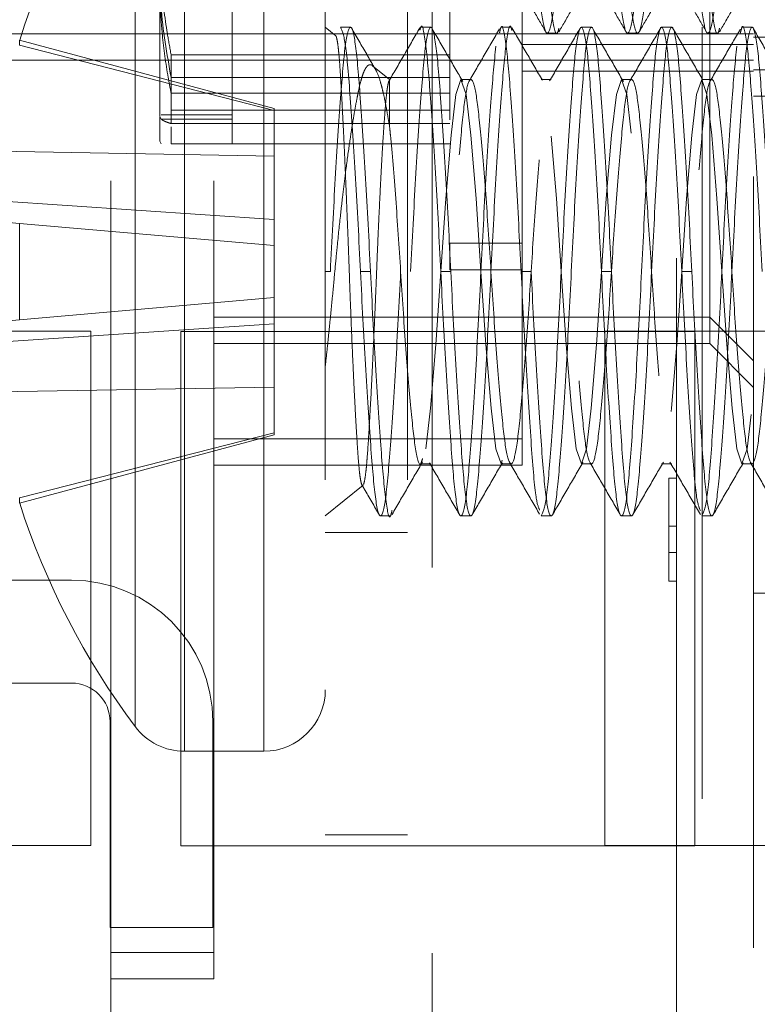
# Paper-space layout '2' of a CAD drawing. Header units: inches. Extents: x 1 to 109, y 1 to 85.
# Tile 65 of 134: x 87.977 to 88.216, y 24.374 to 24.693. Entities that reach past the tile are written whole.
import ezdxf

# ---------------------------------------------------------------- set-up
doc = ezdxf.new("R2010")
doc.units = ezdxf.units.IN
doc.header["$MEASUREMENT"] = 0
doc.linetypes.add('HIDDEN', pattern=[0.075, 0.05, -0.025])

psp = doc.layouts.new('2')

# ---------------------------------------------------------------- linework, layer by layer
at = {"color": 7, "linetype": 'HIDDEN', "lineweight": 0, "ltscale": 5}
for p, q in [((88.19844, 19.94099), (88.19844, 29.14265)), ((88.21511, 29.14265), (88.21511, 19.94099)), ((88.11094, 24.14099), (88.11094, 24.97432)), ((88.00677, 24.39124), (88.00677, 24.91624)), ((88.04011, 24.39124), (88.04011, 24.91624)), ((88.11661, 24.91099), (88.11661, 24.62099)), ((88.04611, 24.66127), (88.04611, 24.86931)), ((88.07627, 24.79432), (88.07627, 24.42932)), ((88.10294, 24.79432), (88.10294, 24.42932)), ((88.03057, 24.45667), (88.03057, 24.76697)), ((88.05632, 24.45667), (88.05632, 24.76697)), ((88.14011, 24.55765), (88.14011, 24.76599)), ((88.01461, 24.46463), (88.01461, 24.75901)), ((88.19011, 24.36615), (88.19011, 24.73282)), ((88.20094, 24.65374), (88.20094, 24.7104)), ((88.02261, 24.66209), (88.02261, 24.70917)), ((87.90261, 24.6889), (88.00677, 24.6889)), ((88.00677, 24.6889), (88.11094, 24.6889)), ((88.07963, 24.68826), (88.07627, 24.69099)), ((88.08441, 24.69099), (88.08116, 24.69099)), ((88.11045, 24.69099), (88.1072, 24.69099)), ((88.11094, 24.6889), (88.21511, 24.6889)), ((88.1365, 24.69099), (88.13324, 24.69099)), ((88.14825, 24.68907), (88.1515, 24.68907)), ((88.16254, 24.69099), (88.15928, 24.69099)), ((88.17429, 24.68907), (88.17754, 24.68907)), ((88.18858, 24.69099), (88.18532, 24.69099)), ((88.20033, 24.68907), (88.20358, 24.68907)), ((88.21462, 24.69099), (88.21137, 24.69099)), ((87.97716, 24.68515), (87.97716, 24.6868)), ((88.05965, 24.6647), (87.97716, 24.6868)), ((88.05965, 24.66403), (87.97716, 24.68515)), ((88.14011, 24.68536), (88.21511, 24.68536)), ((88.21511, 24.68782), (88.23236, 24.68782)), ((88.02626, 24.67468), (88.02626, 24.6821)), ((88.11661, 24.6821), (88.02626, 24.6821)), ((87.90261, 24.68032), (88.00677, 24.68032)), ((88.00677, 24.68032), (88.11094, 24.68032)), ((88.09711, 24.67407), (88.0916, 24.67854)), ((88.11094, 24.68032), (88.21511, 24.68032)), ((88.14011, 24.67678), (88.21511, 24.67678)), ((88.21511, 24.67724), (88.23177, 24.67724)), ((88.02626, 24.67468), (88.11661, 24.67468)), ((88.02626, 24.67468), (88.02626, 24.65978)), ((88.09711, 24.67407), (88.09711, 24.65878)), ((88.12347, 24.67407), (88.12022, 24.67407)), ((88.14952, 24.67407), (88.14626, 24.67407)), ((88.17556, 24.67407), (88.1723, 24.67407)), ((88.2016, 24.67407), (88.19834, 24.67407)), ((88.02626, 24.66968), (88.11661, 24.66968)), ((88.21511, 24.66865), (88.27736, 24.66865)), ((88.04611, 24.66266), (88.02299, 24.66266)), ((88.02626, 24.66416), (88.11661, 24.66416)), ((88.05965, 24.66403), (88.05965, 24.6647)), ((88.05965, 24.64924), (88.05965, 24.66403)), ((88.02261, 24.66209), (88.02299, 24.66127)), ((88.02261, 24.65405), (88.02261, 24.66187)), ((88.04611, 24.66127), (88.02299, 24.66127)), ((88.11661, 24.65978), (88.02626, 24.65978)), ((88.04611, 24.65324), (88.04611, 24.66127)), ((88.02626, 24.65876), (88.02626, 24.65324)), ((88.02261, 24.65405), (88.02299, 24.65324)), ((88.11661, 24.65324), (88.02626, 24.65324)), ((88.20094, 24.59707), (88.20094, 24.65374)), ((88.05965, 24.64924), (87.96911, 24.65082)), ((88.05965, 24.62874), (88.05965, 24.64924)), ((88.05965, 24.62874), (87.96762, 24.6349)), ((87.97716, 24.62746), (87.96911, 24.62816)), ((87.97716, 24.59618), (87.97716, 24.62746)), ((88.05965, 24.62024), (87.97716, 24.62746)), ((88.05965, 24.62024), (88.05965, 24.62874)), ((88.05965, 24.60339), (88.05965, 24.62024)), ((88.11661, 24.62099), (88.11661, 24.6124)), ((88.11661, 24.62099), (88.14011, 24.62099)), ((88.07627, 24.61182), (88.0779, 24.61182)), ((88.09092, 24.61182), (88.08767, 24.61182)), ((88.11696, 24.61182), (88.11371, 24.61182)), ((88.11661, 24.6124), (88.14011, 24.6124)), ((88.14301, 24.61182), (88.13975, 24.61182)), ((88.16905, 24.61182), (88.16579, 24.61182)), ((88.19509, 24.61182), (88.19183, 24.61182)), ((88.05965, 24.60339), (87.97716, 24.59618)), ((88.05965, 24.5949), (88.05965, 24.60339)), ((87.96911, 24.59547), (87.97716, 24.59618)), ((88.04011, 24.59707), (88.20094, 24.59707)), ((88.20094, 24.58849), (88.20094, 24.59707)), ((88.20094, 24.59707), (88.21511, 24.5829)), ((88.00026, 24.59257), (87.83359, 24.59257)), ((88.05965, 24.5949), (87.96762, 24.58874)), ((88.00026, 24.4259), (88.00026, 24.59257)), ((88.05965, 24.5744), (88.05965, 24.5949)), ((88.33359, 24.59257), (88.16693, 24.59257)), ((88.16693, 24.59257), (88.16693, 24.4259)), ((88.04011, 24.58849), (88.20094, 24.58849)), ((88.20094, 24.58849), (88.21511, 24.57432)), ((88.05965, 24.5744), (87.96911, 24.57282)), ((88.05965, 24.55961), (88.05965, 24.5744)), ((88.05965, 24.55961), (87.97716, 24.53849)), ((87.97716, 24.53684), (88.05965, 24.55894)), ((88.04011, 24.55765), (88.14011, 24.55765)), ((88.05965, 24.55894), (88.05965, 24.55961)), ((88.14011, 24.54907), (88.14011, 24.55765)), ((88.04011, 24.54907), (88.14011, 24.54907)), ((88.1072, 24.54957), (88.11045, 24.54957)), ((88.13324, 24.54957), (88.1365, 24.54957)), ((88.15928, 24.54957), (88.16254, 24.54957)), ((88.18532, 24.54957), (88.18858, 24.54957)), ((88.21137, 24.54957), (88.21462, 24.54957)), ((88.18761, 24.54492), (88.19011, 24.54492)), ((88.18761, 24.54492), (88.18761, 24.52934)), ((88.07627, 24.53265), (88.08849, 24.54257)), ((87.97716, 24.53684), (87.97716, 24.53849)), ((88.09418, 24.53265), (88.09743, 24.53265)), ((88.12022, 24.53265), (88.12347, 24.53265)), ((88.14626, 24.53265), (88.14952, 24.53265)), ((88.1723, 24.53265), (88.17556, 24.53265)), ((88.19834, 24.53265), (88.2016, 24.53265)), ((88.18761, 24.52934), (88.19011, 24.52934)), ((88.18761, 24.52934), (88.18761, 24.51153)), ((88.07627, 24.52724), (88.10294, 24.52724)), ((88.18761, 24.52083), (88.19011, 24.52083)), ((87.99397, 24.51182), (87.92761, 24.51182)), ((88.18761, 24.51153), (88.19011, 24.51153)), ((88.21511, 24.50765), (88.27736, 24.50765)), ((87.92761, 24.47849), (87.99397, 24.47849)), ((88.00647, 24.46599), (88.00647, 24.39932)), ((88.0398, 24.39932), (88.0398, 24.46599)), ((88.03057, 24.4564), (88.05632, 24.4564)), ((88.07627, 24.42932), (88.10294, 24.42932)), ((87.83359, 24.4259), (88.00026, 24.4259)), ((88.16693, 24.4259), (88.33359, 24.4259)), ((88.00647, 24.39932), (88.0398, 24.39932)), ((88.00677, 21.73832), (88.00677, 24.39124)), ((88.04011, 24.39124), (88.00677, 24.39124)), ((88.04011, 24.38265), (88.04011, 24.39124)), ((88.04011, 24.38265), (88.00677, 24.38265))]:
    psp.add_line(p, q, dxfattribs=at)
at = {"color": 7, "linetype": 'Continuous', "lineweight": 15, "ltscale": 5}
for p, q in [((88.19609, 24.5924), (88.02943, 24.5924)), ((88.02943, 24.5924), (88.02943, 24.42574)), ((88.19609, 24.42574), (88.19609, 24.5924)), ((88.02943, 24.42574), (88.19609, 24.42574))]:
    psp.add_line(p, q, dxfattribs=at)
at = {"color": 7, "linetype": 'HIDDEN', "lineweight": 0, "ltscale": 5, "flags": 128}
for points in [[(88.13364, 24.55072), (88.13324, 24.54957), (88.13156, 24.5544), (88.13004, 24.5676), (88.12832, 24.58816), (88.12673, 24.61182), (88.12514, 24.63548), (88.12342, 24.65604), (88.1219, 24.66924), (88.12022, 24.67407), (88.11854, 24.66924), (88.11702, 24.65604), (88.1153, 24.63548), (88.11371, 24.61182), (88.11212, 24.58816), (88.1104, 24.5676), (88.10888, 24.5544), (88.10888, 24.5544)], [(88.29211, 24.56255), (88.29117, 24.5544), (88.28949, 24.54957), (88.28781, 24.5544), (88.28629, 24.5676), (88.28457, 24.58816), (88.28298, 24.61182), (88.28139, 24.63548), (88.27967, 24.65604), (88.27815, 24.66924), (88.27647, 24.67407), (88.27479, 24.66924), (88.27327, 24.65604), (88.27155, 24.63548), (88.26996, 24.61182), (88.26837, 24.58816), (88.26665, 24.5676), (88.26513, 24.5544), (88.26345, 24.54957), (88.26177, 24.5544), (88.26025, 24.5676), (88.25853, 24.58816), (88.25694, 24.61182), (88.25535, 24.63548), (88.25363, 24.65604), (88.2521, 24.66924), (88.25043, 24.67407), (88.24875, 24.66924), (88.24723, 24.65604), (88.24551, 24.63548), (88.24392, 24.61182), (88.24233, 24.58816), (88.2406, 24.5676), (88.23908, 24.5544), (88.23741, 24.54957), (88.23573, 24.5544), (88.23421, 24.5676), (88.23249, 24.58816), (88.2309, 24.61182), (88.22931, 24.63548), (88.22758, 24.65604), (88.22606, 24.66924), (88.22439, 24.67407), (88.22271, 24.66924), (88.22119, 24.65604), (88.21947, 24.63548), (88.21788, 24.61182), (88.21628, 24.58816), (88.21456, 24.5676), (88.21304, 24.5544), (88.21137, 24.54957), (88.20969, 24.5544), (88.20817, 24.5676), (88.20645, 24.58816), (88.20485, 24.61182), (88.20326, 24.63548), (88.20154, 24.65604), (88.20002, 24.66924), (88.19834, 24.67407), (88.19667, 24.66924), (88.19515, 24.65604), (88.19343, 24.63548), (88.19183, 24.61182), (88.19024, 24.58816), (88.18852, 24.5676), (88.187, 24.5544), (88.18532, 24.54957), (88.18365, 24.5544), (88.18213, 24.5676), (88.1804, 24.58816), (88.17881, 24.61182), (88.17722, 24.63548), (88.1755, 24.65604), (88.17398, 24.66924), (88.1723, 24.67407), (88.17063, 24.66924), (88.1691, 24.65604), (88.16738, 24.63548), (88.16579, 24.61182), (88.1642, 24.58816), (88.16248, 24.5676), (88.16096, 24.5544), (88.15928, 24.54957), (88.15761, 24.5544), (88.15608, 24.5676), (88.15436, 24.58816), (88.15277, 24.61182), (88.15118, 24.63548), (88.14946, 24.65604), (88.14794, 24.66924), (88.14626, 24.67407), (88.14626, 24.67407)]]:
    psp.add_lwpolyline(points, dxfattribs=at)
at = {"color": 7, "linetype": 'HIDDEN', "lineweight": 0, "ltscale": 25}
for centre, radius, start, end in [((88.21108, 24.61182), 0.24564, 143.1138, 162.2265), ((88.21108, 24.61182), 0.24564, 197.7735, 216.8862), ((87.99397, 24.46599), 0.04583, 0, 90), ((87.99397, 24.46599), 0.0125, 0, 90), ((88.05632, 24.47635), 0.01995, 270, 0), ((88.03057, 24.47635), 0.01995, 216.8862, 270)]:
    psp.add_arc(centre, radius, start, end, dxfattribs=at)
at = {"color": 7, "linetype": 'HIDDEN', "lineweight": 0, "ltscale": 5}
for points, knots in [([(88.15476, 24.7574), (88.15527, 24.76628), (88.15633, 24.78427), (88.1581, 24.80695), (88.15957, 24.82216), (88.16127, 24.82755), (88.16297, 24.82216), (88.16443, 24.80695), (88.16621, 24.78427), (88.16778, 24.7574), (88.16935, 24.73053), (88.17112, 24.70786), (88.17259, 24.69265), (88.17429, 24.68725), (88.17599, 24.69265), (88.17745, 24.70786), (88.17923, 24.73053), (88.1808, 24.7574), (88.18237, 24.78427), (88.18414, 24.80695), (88.18561, 24.82216), (88.18731, 24.82755), (88.18901, 24.82216), (88.19048, 24.80695), (88.19225, 24.78427), (88.1933, 24.76628), (88.19382, 24.7574)], [0, 0, 0, 0, 0.041363, 0.083815, 0.124584, 0.166667, 0.208749, 0.249518, 0.29197, 0.333333, 0.374697, 0.417148, 0.457917, 0.5, 0.542083, 0.582852, 0.625303, 0.666667, 0.70803, 0.750482, 0.791251, 0.833333, 0.875416, 0.916185, 0.958637, 1, 1, 1, 1]), ([(88.15801, 24.7574), (88.15853, 24.76628), (88.15958, 24.78427), (88.16135, 24.80695), (88.16282, 24.82216), (88.16452, 24.82755), (88.16622, 24.82216), (88.16769, 24.80695), (88.16946, 24.78427), (88.17103, 24.7574), (88.1726, 24.73053), (88.17437, 24.70786), (88.17584, 24.69265), (88.17754, 24.68725), (88.17924, 24.69265), (88.18071, 24.70786), (88.18248, 24.73053), (88.18405, 24.7574), (88.18562, 24.78427), (88.1874, 24.80695), (88.18886, 24.82216), (88.19056, 24.82755), (88.19226, 24.82216), (88.19373, 24.80695), (88.1955, 24.78427), (88.19655, 24.76628), (88.19707, 24.7574)], [0, 0, 0, 0, 0.041363, 0.083815, 0.124584, 0.166667, 0.208749, 0.249518, 0.29197, 0.333333, 0.374697, 0.417148, 0.457917, 0.5, 0.542083, 0.582852, 0.625303, 0.666667, 0.70803, 0.750482, 0.791251, 0.833333, 0.875416, 0.916185, 0.958637, 1, 1, 1, 1]), ([(88.19382, 24.7574), (88.19434, 24.74852), (88.19539, 24.73053), (88.19716, 24.70786), (88.19863, 24.69265), (88.20033, 24.68725), (88.20203, 24.69265), (88.2035, 24.70786), (88.20527, 24.73053), (88.20684, 24.7574), (88.20841, 24.78427), (88.21018, 24.80695), (88.21165, 24.82216), (88.21335, 24.82755), (88.21505, 24.82216), (88.21652, 24.80695), (88.21829, 24.78427), (88.21934, 24.76628), (88.21986, 24.7574)], [0, 0, 0, 0, 0.062045, 0.125723, 0.186876, 0.25, 0.313124, 0.374277, 0.437955, 0.5, 0.562045, 0.625723, 0.686876, 0.75, 0.813124, 0.874277, 0.937955, 1, 1, 1, 1]), ([(88.14011, 24.82075), (88.14062, 24.81639), (88.14164, 24.80764), (88.14342, 24.78415), (88.14499, 24.75743), (88.14656, 24.73056), (88.14833, 24.70773), (88.1498, 24.6931), (88.15112, 24.68725), (88.15185, 24.69006), (88.15203, 24.69073)], [0, 0, 0, 0, 0.137552, 0.276414, 0.411715, 0.547017, 0.685878, 0.819235, 0.95689, 1, 1, 1, 1]), ([(88.14011, 24.7839), (88.14065, 24.77513), (88.14173, 24.75778), (88.1433, 24.73048), (88.14508, 24.70787), (88.14655, 24.69264), (88.14825, 24.68725), (88.14994, 24.69265), (88.15141, 24.70786), (88.15319, 24.73053), (88.15424, 24.74852), (88.15476, 24.7574)], [0, 0, 0, 0, 0.1124871, 0.2226185, 0.3356478, 0.4441967, 0.5562435, 0.6682903, 0.7768392, 0.8898686, 1, 1, 1, 1]), ([(88.19707, 24.7574), (88.19759, 24.74853), (88.19864, 24.73057), (88.20042, 24.70773), (88.20188, 24.6931), (88.2032, 24.68725), (88.20393, 24.69006), (88.20411, 24.69073)], [0, 0, 0, 0, 0.229993, 0.466038, 0.692726, 0.926719, 1, 1, 1, 1]), ([(88.02626, 24.6821), (88.02585, 24.68437), (88.02447, 24.69193), (88.02295, 24.70417), (88.02271, 24.71416), (88.02261, 24.71878)], [0, 0, 0, 0, 0.186899, 0.623993, 1, 1, 1, 1]), ([(88.02261, 24.70917), (88.02268, 24.70535), (88.0229, 24.69379), (88.02491, 24.68234), (88.02626, 24.67468)], [0, 0, 0, 0, 0.331153, 1, 1, 1, 1]), ([(88.02261, 24.70532), (88.02264, 24.70272), (88.02272, 24.69713), (88.0235, 24.6869), (88.02475, 24.67762), (88.02594, 24.67135), (88.02626, 24.66968)], [0, 0, 0, 0, 0.2180241, 0.4677296, 0.8589017, 1, 1, 1, 1]), ([(88.13953, 24.70364), (88.14091, 24.70127), (88.14367, 24.69654), (88.14642, 24.69181), (88.14779, 24.68944)], [0, 0, 0, 0, 0.499681, 1, 1, 1, 1]), ([(88.15203, 24.68957), (88.1534, 24.69195), (88.15616, 24.69669), (88.15892, 24.70142), (88.1603, 24.70379)], [0, 0, 0, 0, 0.500374, 1, 1, 1, 1]), ([(88.16552, 24.70373), (88.1669, 24.70137), (88.16966, 24.69664), (88.17241, 24.6919), (88.17378, 24.68953)], [0, 0, 0, 0, 0.499666, 1, 1, 1, 1]), ([(88.17805, 24.68953), (88.17942, 24.6919), (88.18217, 24.69664), (88.18493, 24.70137), (88.18631, 24.70373)], [0, 0, 0, 0, 0.500334, 1, 1, 1, 1]), ([(88.19153, 24.70379), (88.19291, 24.70142), (88.19567, 24.69669), (88.19842, 24.69195), (88.1998, 24.68957)], [0, 0, 0, 0, 0.499626, 1, 1, 1, 1]), ([(88.20411, 24.68957), (88.20549, 24.69195), (88.20824, 24.69669), (88.211, 24.70142), (88.21238, 24.70379)], [0, 0, 0, 0, 0.500374, 1, 1, 1, 1]), ([(88.11371, 24.61182), (88.11319, 24.62209), (88.11214, 24.6429), (88.11036, 24.66941), (88.1089, 24.68615), (88.10767, 24.69304), (88.10702, 24.69038), (88.10693, 24.69001)], [0, 0, 0, 0, 0.238634, 0.483534, 0.718746, 0.961521, 1, 1, 1, 1]), ([(88.13677, 24.69), (88.13668, 24.69037), (88.13603, 24.69304), (88.13479, 24.68615), (88.13333, 24.66941), (88.13156, 24.6429), (88.1305, 24.62209), (88.12998, 24.61182)], [0, 0, 0, 0, 0.039041, 0.281675, 0.516748, 0.761506, 1, 1, 1, 1]), ([(88.13975, 24.61182), (88.13923, 24.62209), (88.13818, 24.64291), (88.13641, 24.66937), (88.13494, 24.6863), (88.13363, 24.69309), (88.13291, 24.68989), (88.13274, 24.68915)], [0, 0, 0, 0, 0.230777, 0.467615, 0.695082, 0.929865, 1, 1, 1, 1]), ([(88.21788, 24.61182), (88.21736, 24.62209), (88.21631, 24.64291), (88.21453, 24.66937), (88.21307, 24.68632), (88.21174, 24.6931), (88.21101, 24.68982), (88.21083, 24.68903)], [0, 0, 0, 0, 0.229721, 0.465475, 0.691901, 0.92561, 1, 1, 1, 1]), ([(88.09092, 24.61182), (88.0904, 24.6221), (88.08935, 24.64295), (88.08758, 24.66922), (88.08611, 24.68684), (88.08441, 24.69309), (88.08271, 24.68684), (88.08124, 24.66922), (88.07947, 24.64295), (88.07842, 24.6221), (88.0779, 24.61182)], [0, 0, 0, 0, 0.124092, 0.251442, 0.373754, 0.5, 0.626246, 0.748558, 0.875908, 1, 1, 1, 1]), ([(88.0796, 24.68821), (88.07962, 24.68822), (88.07975, 24.68824), (88.08, 24.68737), (88.08033, 24.68552), (88.08065, 24.68263), (88.08094, 24.67915), (88.08123, 24.67464), (88.08154, 24.66927), (88.08185, 24.66357), (88.08218, 24.65701), (88.08251, 24.64992), (88.08284, 24.64234), (88.08317, 24.63448), (88.0835, 24.62633), (88.08385, 24.617), (88.08414, 24.60865), (88.08445, 24.60037), (88.08481, 24.59136), (88.08516, 24.58326), (88.0855, 24.57617), (88.08575, 24.57112), (88.086, 24.56641), (88.08624, 24.56207), (88.08648, 24.55805), (88.08672, 24.55444), (88.087, 24.55047), (88.0873, 24.54706), (88.08762, 24.54466), (88.08797, 24.54297), (88.08824, 24.54231), (88.08844, 24.54257), (88.08846, 24.54261)], [0, 0, 0, 0, 0.007711, 0.043496, 0.085178, 0.120475, 0.156165, 0.190908, 0.233186, 0.268938, 0.295877, 0.343872, 0.378625, 0.405433, 0.453184, 0.487757, 0.528138, 0.56236, 0.596989, 0.64959, 0.676296, 0.703398, 0.729433, 0.75565, 0.78215, 0.809036, 0.835074, 0.881212, 0.914716, 0.940139, 0.991583, 1, 1, 1, 1]), ([(88.08767, 24.61182), (88.08715, 24.62212), (88.0861, 24.64298), (88.08432, 24.66907), (88.08286, 24.68739), (88.08173, 24.68977), (88.08116, 24.69099)], [0, 0, 0, 0, 0.248183, 0.502885, 0.747509, 1, 1, 1, 1]), ([(88.09238, 24.67759), (88.09148, 24.67915), (88.08893, 24.68354), (88.08638, 24.68794), (88.08473, 24.69077)], [0, 0, 0, 0, 0.3538489, 1, 1, 1, 1]), ([(88.10693, 24.69084), (88.10529, 24.688), (88.102, 24.68234), (88.0987, 24.67667), (88.09706, 24.67384)], [0, 0, 0, 0, 0.500249, 1, 1, 1, 1]), ([(88.11696, 24.61182), (88.11645, 24.6221), (88.11539, 24.64295), (88.11362, 24.66922), (88.11215, 24.68684), (88.11045, 24.69309), (88.10875, 24.68684), (88.10729, 24.66922), (88.10551, 24.64295), (88.10446, 24.6221), (88.10394, 24.61182)], [0, 0, 0, 0, 0.124092, 0.251442, 0.373754, 0.5, 0.626246, 0.748558, 0.875908, 1, 1, 1, 1]), ([(88.12085, 24.67342), (88.1192, 24.67624), (88.11591, 24.6819), (88.11262, 24.68757), (88.11098, 24.6904)], [0, 0, 0, 0, 0.499782, 1, 1, 1, 1]), ([(88.13274, 24.69045), (88.13109, 24.68762), (88.12781, 24.68196), (88.12452, 24.6763), (88.12288, 24.67348)], [0, 0, 0, 0, 0.500187, 1, 1, 1, 1]), ([(88.14664, 24.67383), (88.14499, 24.67667), (88.1417, 24.68233), (88.13841, 24.688), (88.13676, 24.69083)], [0, 0, 0, 0, 0.499748, 1, 1, 1, 1]), ([(88.15888, 24.69064), (88.15723, 24.6878), (88.15393, 24.68212), (88.15063, 24.67644), (88.14898, 24.6736)], [0, 0, 0, 0, 0.500345, 1, 1, 1, 1]), ([(88.16579, 24.61182), (88.16527, 24.6221), (88.16422, 24.64295), (88.16245, 24.66922), (88.16098, 24.68684), (88.15928, 24.69309), (88.15758, 24.68684), (88.15611, 24.66922), (88.15434, 24.64295), (88.15329, 24.6221), (88.15277, 24.61182)], [0, 0, 0, 0, 0.124092, 0.251442, 0.373754, 0.5, 0.626246, 0.748558, 0.875908, 1, 1, 1, 1]), ([(88.16905, 24.61182), (88.16853, 24.6221), (88.16748, 24.64295), (88.1657, 24.66922), (88.16424, 24.68684), (88.16254, 24.69309), (88.16084, 24.68684), (88.15937, 24.66922), (88.1576, 24.64295), (88.15655, 24.6221), (88.15603, 24.61182)], [0, 0, 0, 0, 0.124092, 0.251442, 0.373754, 0.5, 0.626246, 0.748558, 0.875908, 1, 1, 1, 1]), ([(88.17295, 24.67338), (88.1713, 24.67621), (88.168, 24.68188), (88.16471, 24.68756), (88.16307, 24.6904)], [0, 0, 0, 0, 0.499721, 1, 1, 1, 1]), ([(88.18503, 24.69081), (88.18339, 24.68798), (88.18011, 24.68232), (88.17682, 24.67666), (88.17518, 24.67383)], [0, 0, 0, 0, 0.500164, 1, 1, 1, 1]), ([(88.19183, 24.61182), (88.19131, 24.6221), (88.19026, 24.64295), (88.18849, 24.66922), (88.18702, 24.68684), (88.18532, 24.69309), (88.18362, 24.68684), (88.18216, 24.66922), (88.18038, 24.64295), (88.17933, 24.6221), (88.17881, 24.61182)], [0, 0, 0, 0, 0.124092, 0.251442, 0.373754, 0.5, 0.626246, 0.748558, 0.875908, 1, 1, 1, 1]), ([(88.19509, 24.61182), (88.19457, 24.6221), (88.19352, 24.64295), (88.19175, 24.66922), (88.19028, 24.68684), (88.18858, 24.69309), (88.18688, 24.68684), (88.18541, 24.66922), (88.18364, 24.64295), (88.18259, 24.6221), (88.18207, 24.61182)], [0, 0, 0, 0, 0.124092, 0.251442, 0.373754, 0.5, 0.626246, 0.748558, 0.875908, 1, 1, 1, 1]), ([(88.19871, 24.67385), (88.19707, 24.67667), (88.19378, 24.68234), (88.1905, 24.688), (88.18885, 24.69083)], [0, 0, 0, 0, 0.499815, 1, 1, 1, 1]), ([(88.21083, 24.69038), (88.20918, 24.68754), (88.20589, 24.68187), (88.2026, 24.6762), (88.20095, 24.67337)], [0, 0, 0, 0, 0.500267, 1, 1, 1, 1]), ([(88.22113, 24.61182), (88.22061, 24.6221), (88.21956, 24.64295), (88.21779, 24.66922), (88.21632, 24.68684), (88.21462, 24.69309), (88.21292, 24.68684), (88.21145, 24.66922), (88.20968, 24.64295), (88.20863, 24.6221), (88.20811, 24.61182)], [0, 0, 0, 0, 0.124092, 0.251442, 0.373754, 0.5, 0.626246, 0.748558, 0.875908, 1, 1, 1, 1]), ([(88.22499, 24.67347), (88.22334, 24.6763), (88.22004, 24.68198), (88.21675, 24.68766), (88.2151, 24.6905)], [0, 0, 0, 0, 0.499671, 1, 1, 1, 1]), ([(88.13156, 24.68484), (88.13107, 24.67987), (88.13006, 24.66973), (88.1283, 24.64282), (88.12725, 24.62206), (88.12673, 24.61182)], [0, 0, 0, 0, 0.327252, 0.667986, 1, 1, 1, 1]), ([(88.20969, 24.68484), (88.20919, 24.67987), (88.20819, 24.66973), (88.20643, 24.64282), (88.20537, 24.62206), (88.20485, 24.61182)], [0, 0, 0, 0, 0.327252, 0.667986, 1, 1, 1, 1]), ([(88.09711, 24.65878), (88.0969, 24.65997), (88.09628, 24.66356), (88.09553, 24.66763), (88.09474, 24.67109), (88.09392, 24.67414), (88.09306, 24.67645), (88.09218, 24.67797), (88.09151, 24.67869), (88.09083, 24.67895), (88.09015, 24.67874), (88.0895, 24.67804), (88.08886, 24.67687), (88.08824, 24.67525), (88.08765, 24.67316), (88.08708, 24.67062), (88.08648, 24.6677), (88.08587, 24.66441), (88.08523, 24.66072), (88.08458, 24.6566), (88.08374, 24.65088), (88.08282, 24.64404), (88.08192, 24.63666), (88.08105, 24.62897), (88.0802, 24.62095), (88.07942, 24.61273), (88.0788, 24.60603), (88.0782, 24.59987), (88.07759, 24.5937), (88.07694, 24.5874), (88.0765, 24.58326), (88.07627, 24.58112)], [0, 0, 0, 0, 0.026327, 0.079667, 0.10671, 0.134128, 0.189606, 0.217719, 0.246839, 0.276375, 0.306121, 0.336301, 0.365523, 0.394949, 0.424691, 0.454856, 0.484444, 0.514209, 0.544524, 0.575029, 0.606985, 0.663788, 0.705118, 0.737081, 0.793898, 0.835239, 0.867168, 0.899284, 0.931985, 0.964885, 1, 1, 1, 1]), ([(88.08864, 24.54281), (88.08872, 24.54304), (88.08897, 24.54373), (88.0893, 24.54581), (88.08961, 24.54875), (88.08999, 24.5532), (88.09036, 24.55908), (88.09085, 24.56752), (88.09119, 24.57374), (88.09152, 24.58043), (88.09186, 24.58735), (88.09218, 24.59461), (88.0925, 24.60204), (88.09281, 24.60954), (88.0931, 24.6171), (88.09342, 24.62446), (88.09374, 24.6316), (88.09407, 24.63842), (88.09441, 24.64476), (88.09474, 24.65071), (88.09507, 24.65608), (88.09539, 24.66076), (88.09571, 24.66496), (88.096, 24.6684), (88.0963, 24.67083), (88.09657, 24.67252), (88.09684, 24.67356), (88.09704, 24.67381), (88.09711, 24.6739)], [0, 0, 0, 0, 0.0291621, 0.0882651, 0.1182722, 0.1474381, 0.2364459, 0.2649688, 0.322797, 0.3521692, 0.3803234, 0.4373839, 0.4663539, 0.4945118, 0.5515938, 0.5806009, 0.6081851, 0.6641151, 0.692526, 0.7196725, 0.7746904, 0.8026234, 0.8297733, 0.8848081, 0.9127729, 0.9343768, 0.977975, 1, 1, 1, 1]), ([(88.41775, 24.5924), (88.41731, 24.59883), (88.41634, 24.6131), (88.41488, 24.63635), (88.4131, 24.65694), (88.41163, 24.67082), (88.40993, 24.67572), (88.40823, 24.67081), (88.40677, 24.65695), (88.40499, 24.6363), (88.40342, 24.61182), (88.40185, 24.58734), (88.40008, 24.56668), (88.39861, 24.55282), (88.39691, 24.54791), (88.39521, 24.55282), (88.39374, 24.56668), (88.39197, 24.58734), (88.3904, 24.61182), (88.38883, 24.6363), (88.38706, 24.65695), (88.38559, 24.67081), (88.38389, 24.67573), (88.38219, 24.67081), (88.38072, 24.65695), (88.37895, 24.6363), (88.37738, 24.61182), (88.37581, 24.58734), (88.37404, 24.56668), (88.37257, 24.55282), (88.37087, 24.54791), (88.36917, 24.55282), (88.3677, 24.56668), (88.36593, 24.58734), (88.36436, 24.61182), (88.36279, 24.6363), (88.36102, 24.65695), (88.35955, 24.67081), (88.35785, 24.67573), (88.35615, 24.67081), (88.35468, 24.65695), (88.35291, 24.6363), (88.35134, 24.61182), (88.34977, 24.58734), (88.348, 24.56668), (88.34653, 24.55282), (88.34483, 24.54791), (88.34313, 24.55282), (88.34166, 24.56668), (88.33989, 24.58734), (88.33832, 24.61182), (88.33675, 24.6363), (88.33498, 24.65695), (88.33351, 24.67081), (88.33181, 24.67573), (88.33011, 24.67081), (88.32864, 24.65695), (88.32687, 24.6363), (88.3253, 24.61182), (88.32373, 24.58734), (88.32195, 24.56668), (88.32049, 24.55282), (88.31879, 24.54791), (88.31709, 24.55282), (88.31562, 24.56668), (88.31385, 24.58734), (88.31228, 24.61182), (88.31071, 24.6363), (88.30893, 24.65695), (88.30747, 24.67081), (88.30577, 24.67573), (88.30407, 24.67081), (88.3026, 24.65695), (88.30083, 24.6363), (88.29926, 24.61182), (88.29769, 24.58734), (88.29591, 24.56668), (88.29444, 24.55282), (88.29275, 24.54791), (88.29105, 24.55282), (88.28958, 24.56668), (88.28781, 24.58734), (88.28623, 24.61182), (88.28466, 24.6363), (88.28289, 24.65695), (88.28142, 24.67081), (88.27972, 24.67573), (88.27803, 24.67081), (88.27656, 24.65695), (88.27478, 24.6363), (88.27321, 24.61182), (88.27164, 24.58734), (88.26987, 24.56668), (88.2684, 24.55282), (88.2667, 24.54791), (88.265, 24.55282), (88.26354, 24.56668), (88.26176, 24.58734), (88.26019, 24.61182), (88.25862, 24.6363), (88.25685, 24.65695), (88.25538, 24.67081), (88.25368, 24.67573), (88.25198, 24.67081), (88.25052, 24.65695), (88.24874, 24.6363), (88.24717, 24.61182), (88.2456, 24.58734), (88.24383, 24.56668), (88.24236, 24.55282), (88.24066, 24.54791), (88.23896, 24.55282), (88.23749, 24.56668), (88.23572, 24.58734), (88.23415, 24.61182), (88.23258, 24.6363), (88.23081, 24.65695), (88.22934, 24.67081), (88.22764, 24.67573), (88.22594, 24.67081), (88.22447, 24.65695), (88.2227, 24.6363), (88.22113, 24.61182), (88.21956, 24.58734), (88.21779, 24.56668), (88.21632, 24.55282), (88.21462, 24.54791), (88.21292, 24.55282), (88.21145, 24.56668), (88.20968, 24.58734), (88.20811, 24.61182), (88.20654, 24.6363), (88.20477, 24.65695), (88.2033, 24.67081), (88.2016, 24.67573), (88.1999, 24.67081), (88.19843, 24.65695), (88.19666, 24.6363), (88.19509, 24.61182), (88.19352, 24.58734), (88.19175, 24.56668), (88.19028, 24.55282), (88.18858, 24.54791), (88.18688, 24.55282), (88.18541, 24.56668), (88.18364, 24.58734), (88.18207, 24.61182), (88.1805, 24.6363), (88.17873, 24.65695), (88.17726, 24.67081), (88.17556, 24.67573), (88.17386, 24.67081), (88.17239, 24.65695), (88.17062, 24.6363), (88.16905, 24.61182), (88.16748, 24.58734), (88.1657, 24.56668), (88.16424, 24.55282), (88.16254, 24.54791), (88.16084, 24.55282), (88.15937, 24.56668), (88.1576, 24.58734), (88.15603, 24.61182), (88.15446, 24.6363), (88.15268, 24.65695), (88.15122, 24.67081), (88.14952, 24.67573), (88.14782, 24.67081), (88.14635, 24.65695), (88.14458, 24.6363), (88.14301, 24.61182), (88.14144, 24.58734), (88.13966, 24.56668), (88.13819, 24.55282), (88.1365, 24.54791), (88.1348, 24.55282), (88.13333, 24.56668), (88.13156, 24.58734), (88.12998, 24.61182), (88.12841, 24.6363), (88.12664, 24.65695), (88.12517, 24.67081), (88.12347, 24.67573), (88.12178, 24.67081), (88.12031, 24.65695), (88.11853, 24.6363), (88.11696, 24.61181), (88.11539, 24.58738), (88.11362, 24.56655), (88.11216, 24.55331), (88.11089, 24.54794), (88.1102, 24.55023), (88.11008, 24.55064)], [0, 0, 0, 0, 0.00431, 0.009561, 0.014951, 0.020127, 0.02547, 0.030812, 0.035988, 0.041378, 0.046629, 0.05188, 0.05727, 0.062446, 0.067789, 0.073132, 0.078307, 0.083697, 0.088948, 0.0942, 0.099589, 0.104765, 0.110108, 0.115451, 0.120626, 0.126016, 0.131267, 0.136519, 0.141909, 0.147084, 0.152427, 0.15777, 0.162946, 0.168335, 0.173587, 0.178838, 0.184228, 0.189403, 0.194746, 0.200089, 0.205265, 0.210654, 0.215906, 0.221157, 0.226547, 0.231723, 0.237065, 0.242408, 0.247584, 0.252974, 0.258225, 0.263476, 0.268866, 0.274042, 0.279385, 0.284727, 0.289903, 0.295293, 0.300544, 0.305795, 0.311185, 0.316361, 0.321704, 0.327046, 0.332222, 0.337612, 0.342863, 0.348115, 0.353504, 0.35868, 0.364023, 0.369366, 0.374541, 0.379931, 0.385182, 0.390434, 0.395823, 0.400999, 0.406342, 0.411685, 0.416861, 0.42225, 0.427502, 0.432753, 0.438143, 0.443318, 0.448661, 0.454004, 0.45918, 0.464569, 0.469821, 0.475072, 0.480462, 0.485638, 0.49098, 0.496323, 0.501499, 0.506889, 0.51214, 0.517391, 0.522781, 0.527957, 0.5333, 0.538642, 0.543818, 0.549208, 0.554459, 0.55971, 0.5651, 0.570276, 0.575619, 0.580961, 0.586137, 0.591527, 0.596778, 0.60203, 0.607419, 0.612595, 0.617938, 0.623281, 0.628456, 0.633846, 0.639097, 0.644349, 0.649738, 0.654914, 0.660257, 0.6656, 0.670776, 0.676165, 0.681417, 0.686668, 0.692058, 0.697233, 0.702576, 0.707919, 0.713095, 0.718484, 0.723736, 0.728987, 0.734377, 0.739553, 0.744895, 0.750238, 0.755414, 0.760804, 0.766055, 0.771306, 0.776696, 0.781872, 0.787214, 0.792557, 0.797733, 0.803123, 0.808374, 0.813625, 0.819015, 0.824191, 0.829534, 0.834876, 0.840052, 0.845442, 0.850693, 0.855945, 0.861334, 0.86651, 0.871853, 0.877196, 0.882371, 0.887761, 0.893012, 0.898264, 0.903653, 0.908829, 0.914172, 0.919515, 0.924691, 0.93008, 0.935332, 0.940583, 0.945973, 0.951148, 0.956491, 0.961834, 0.96701, 0.972399, 0.977651, 0.982902, 0.988292, 0.993468, 0.99881, 1, 1, 1, 1]), ([(88.02626, 24.65978), (88.026, 24.65986), (88.02542, 24.66005), (88.02464, 24.66034), (88.02394, 24.66065), (88.02337, 24.66096), (88.02311, 24.66117), (88.02299, 24.66127)], [0, 0, 0, 0, 0.168225, 0.375887, 0.583653, 0.791763, 1, 1, 1, 1]), ([(88.10777, 24.55121), (88.10758, 24.55054), (88.10683, 24.5479), (88.1055, 24.55322), (88.10403, 24.56657), (88.10226, 24.58737), (88.10069, 24.61182), (88.09912, 24.63626), (88.09783, 24.65143), (88.0972, 24.65788), (88.09711, 24.65878)], [0, 0, 0, 0, 0.052616, 0.207518, 0.357576, 0.513838, 0.666087, 0.818336, 0.974598, 1, 1, 1, 1]), ([(88.10069, 24.61182), (88.10017, 24.60153), (88.09912, 24.58069), (88.09734, 24.55442), (88.09588, 24.5368), (88.09418, 24.53055), (88.09248, 24.5368), (88.09101, 24.55442), (88.08924, 24.58069), (88.08819, 24.60153), (88.08767, 24.61182)], [0, 0, 0, 0, 0.124092, 0.251442, 0.373754, 0.5, 0.626246, 0.748558, 0.875908, 1, 1, 1, 1]), ([(88.09791, 24.53441), (88.09775, 24.53371), (88.09704, 24.53055), (88.09573, 24.53735), (88.09427, 24.55426), (88.09249, 24.58073), (88.09144, 24.60155), (88.09092, 24.61182)], [0, 0, 0, 0, 0.067166, 0.302699, 0.530892, 0.768486, 1, 1, 1, 1]), ([(88.12673, 24.61182), (88.12621, 24.60153), (88.12516, 24.58069), (88.12339, 24.55442), (88.12192, 24.5368), (88.12022, 24.53055), (88.11852, 24.5368), (88.11705, 24.55442), (88.11528, 24.58069), (88.11423, 24.60153), (88.11371, 24.61182)], [0, 0, 0, 0, 0.124092, 0.251442, 0.373754, 0.5, 0.626246, 0.748558, 0.875908, 1, 1, 1, 1]), ([(88.12998, 24.61182), (88.12947, 24.60153), (88.12841, 24.58069), (88.12664, 24.55442), (88.12517, 24.5368), (88.12347, 24.53055), (88.12178, 24.5368), (88.12031, 24.55442), (88.11853, 24.58069), (88.11748, 24.60153), (88.11696, 24.61182)], [0, 0, 0, 0, 0.124092, 0.251442, 0.373754, 0.5, 0.626246, 0.748558, 0.875908, 1, 1, 1, 1]), ([(88.14574, 24.53457), (88.14535, 24.5355), (88.1444, 24.53775), (88.1431, 24.5547), (88.14132, 24.58062), (88.14027, 24.60151), (88.13975, 24.61182)], [0, 0, 0, 0, 0.188507, 0.45407, 0.730573, 1, 1, 1, 1]), ([(88.15603, 24.61182), (88.15551, 24.60153), (88.15446, 24.58069), (88.15268, 24.55442), (88.15122, 24.5368), (88.14952, 24.53055), (88.14782, 24.5368), (88.14635, 24.55442), (88.14458, 24.58069), (88.14352, 24.60153), (88.14301, 24.61182)], [0, 0, 0, 0, 0.1240917, 0.2514423, 0.3737543, 0.5, 0.6262457, 0.7485577, 0.8759083, 1, 1, 1, 1]), ([(88.15277, 24.61182), (88.15225, 24.60152), (88.1512, 24.58066), (88.14943, 24.55457), (88.14796, 24.53625), (88.14683, 24.53387), (88.14626, 24.53265)], [0, 0, 0, 0, 0.248183, 0.502885, 0.747509, 1, 1, 1, 1]), ([(88.17881, 24.61182), (88.17829, 24.60153), (88.17724, 24.58069), (88.17547, 24.55442), (88.174, 24.5368), (88.1723, 24.53055), (88.1706, 24.5368), (88.16914, 24.55442), (88.16736, 24.58069), (88.16631, 24.60153), (88.16579, 24.61182)], [0, 0, 0, 0, 0.1240917, 0.2514423, 0.3737543, 0.5, 0.6262457, 0.7485577, 0.8759083, 1, 1, 1, 1]), ([(88.18207, 24.61182), (88.18155, 24.60153), (88.1805, 24.58069), (88.17873, 24.55442), (88.17726, 24.5368), (88.17556, 24.53055), (88.17386, 24.5368), (88.17239, 24.55442), (88.17062, 24.58069), (88.16957, 24.60153), (88.16905, 24.61182)], [0, 0, 0, 0, 0.1240917, 0.2514423, 0.3737543, 0.5, 0.6262457, 0.7485577, 0.8759083, 1, 1, 1, 1]), ([(88.19787, 24.53438), (88.19746, 24.53534), (88.1965, 24.5376), (88.19518, 24.55469), (88.1934, 24.58063), (88.19235, 24.60151), (88.19183, 24.61182)], [0, 0, 0, 0, 0.195506, 0.458778, 0.732896, 1, 1, 1, 1]), ([(88.20811, 24.61182), (88.20759, 24.60153), (88.20654, 24.58069), (88.20477, 24.55442), (88.2033, 24.5368), (88.2016, 24.53055), (88.1999, 24.5368), (88.19843, 24.55442), (88.19666, 24.58069), (88.19561, 24.60153), (88.19509, 24.61182)], [0, 0, 0, 0, 0.124092, 0.251442, 0.373754, 0.5, 0.626246, 0.748558, 0.875908, 1, 1, 1, 1]), ([(88.20485, 24.61182), (88.20434, 24.60152), (88.20328, 24.58066), (88.20151, 24.55457), (88.20004, 24.53625), (88.19892, 24.53387), (88.19834, 24.53265)], [0, 0, 0, 0, 0.2481835, 0.5028846, 0.7475086, 1, 1, 1, 1]), ([(88.09791, 24.53314), (88.09956, 24.53598), (88.10285, 24.54166), (88.10615, 24.54734), (88.1078, 24.55017)], [0, 0, 0, 0, 0.500328, 1, 1, 1, 1]), ([(88.11005, 24.54984), (88.11169, 24.54701), (88.11497, 24.54136), (88.11825, 24.5357), (88.1199, 24.53287)], [0, 0, 0, 0, 0.4998532, 1, 1, 1, 1]), ([(88.12383, 24.53291), (88.12547, 24.53574), (88.12875, 24.5414), (88.13203, 24.54705), (88.13367, 24.54988)], [0, 0, 0, 0, 0.5001427, 1, 1, 1, 1]), ([(88.13585, 24.55025), (88.1375, 24.54742), (88.1408, 24.54175), (88.14409, 24.53608), (88.14573, 24.53324)], [0, 0, 0, 0, 0.499709, 1, 1, 1, 1]), ([(88.14991, 24.53299), (88.15156, 24.53583), (88.15486, 24.54151), (88.15816, 24.54719), (88.15981, 24.55003)], [0, 0, 0, 0, 0.500343, 1, 1, 1, 1]), ([(88.16214, 24.54982), (88.16379, 24.54699), (88.16709, 24.54132), (88.17038, 24.53565), (88.17202, 24.53282)], [0, 0, 0, 0, 0.499724, 1, 1, 1, 1]), ([(88.17602, 24.53311), (88.17767, 24.53594), (88.18095, 24.5416), (88.18423, 24.54725), (88.18588, 24.55007)], [0, 0, 0, 0, 0.500162, 1, 1, 1, 1]), ([(88.18802, 24.55009), (88.18966, 24.54727), (88.19295, 24.54161), (88.19623, 24.53596), (88.19787, 24.53312)], [0, 0, 0, 0, 0.4998349, 1, 1, 1, 1]), ([(88.20192, 24.53286), (88.20356, 24.5357), (88.20686, 24.54137), (88.21016, 24.54705), (88.2118, 24.54989)], [0, 0, 0, 0, 0.500312, 1, 1, 1, 1]), ([(88.21405, 24.5501), (88.2157, 24.54726), (88.219, 24.54158), (88.2223, 24.5359), (88.22395, 24.53306)], [0, 0, 0, 0, 0.499657, 1, 1, 1, 1]), ([(88.08806, 24.54285), (88.08832, 24.54239), (88.09024, 24.53908), (88.09216, 24.53578), (88.09381, 24.53294)], [0, 0, 0, 0, 0.139959, 1, 1, 1, 1])]:
    psp.add_open_spline(points, degree=3, knots=knots, dxfattribs=at)

doc.saveas('drawing.dxf')
